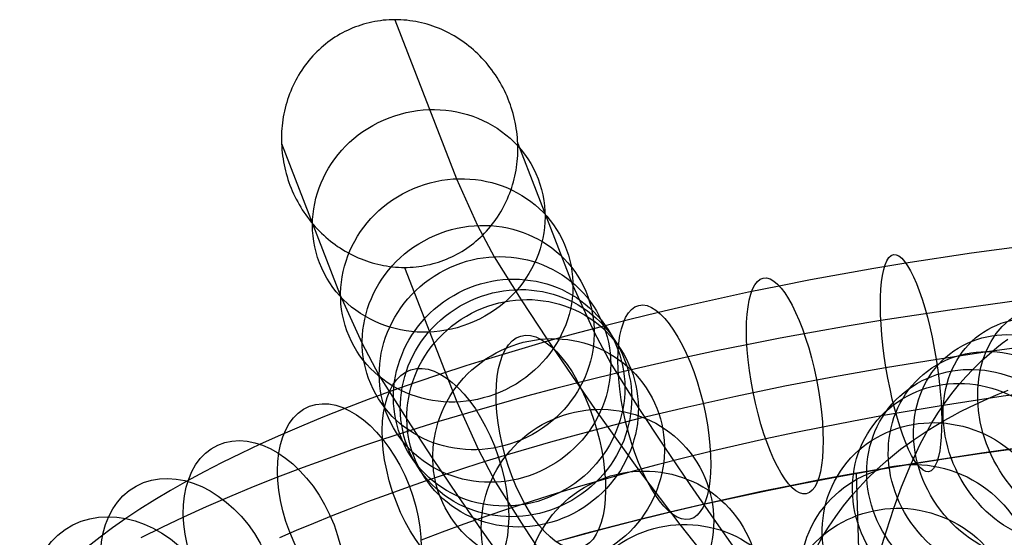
# Model space of a CAD drawing. Extents: x 66.1 to 118.8, y -25.4 to 29.7.
# Tile 15 of 29: x 68.1 to 81.5, y 22.6 to 29.7. Entities that reach past the tile are written whole.
import ezdxf

# ---------------------------------------------------------------- set-up
doc = ezdxf.new("R2010")
doc.units = 0
for name, color, linetype in [('LAYER_02', 110, 'CONTINUOUS'), ('LAYER_05', 157, 'CONTINUOUS'), ('PREDEFINITO', 7, 'CONTINUOUS')]:
    doc.layers.add(name, color=color, linetype=linetype)

msp = doc.modelspace()

# ---------------------------------------------------------------- linework, layer by layer
at = {"layer": 'LAYER_02'}
for p, q in [((72.635, 29.546, 0.145), (72.599, 29.53, 0.145)), ((72.671, 29.56, 0.145), (72.635, 29.546, 0.145)), ((72.708, 29.573, 0.145), (72.671, 29.56, 0.145)), ((72.745, 29.586, 0.145), (72.708, 29.573, 0.145)), ((72.782, 29.598, 0.145), (72.745, 29.586, 0.145)), ((72.82, 29.608, 0.145), (72.782, 29.598, 0.145)), ((72.858, 29.618, 0.145), (72.82, 29.608, 0.145)), ((72.896, 29.626, 0.145), (72.858, 29.618, 0.145)), ((72.935, 29.634, 0.145), (72.896, 29.626, 0.145)), ((72.973, 29.641, 0.145), (72.935, 29.634, 0.145)), ((73.013, 29.646, 0.145), (72.973, 29.641, 0.145)), ((73.052, 29.651, 0.145), (73.013, 29.646, 0.145)), ((73.091, 29.655, 0.145), (73.052, 29.651, 0.145)), ((73.131, 29.657, 0.145), (73.091, 29.655, 0.145)), ((73.171, 29.659, 0.145), (73.131, 29.657, 0.145)), ((73.211, 29.659, 0.145), (73.171, 29.659, 0.145)), ((73.211, 29.659, 0.145), (74.049, 27.488, 6.499)), ((73.252, 29.659, 0.145), (73.211, 29.659, 0.145)), ((73.293, 29.657, 0.145), (73.252, 29.659, 0.145)), ((73.334, 29.655, 0.145), (73.293, 29.657, 0.145)), ((73.374, 29.651, 0.145), (73.334, 29.655, 0.145)), ((73.415, 29.646, 0.145), (73.374, 29.651, 0.145)), ((73.455, 29.64, 0.145), (73.415, 29.646, 0.145)), ((73.494, 29.633, 0.145), (73.455, 29.64, 0.145)), ((73.534, 29.625, 0.145), (73.494, 29.633, 0.145)), ((73.573, 29.617, 0.145), (73.534, 29.625, 0.145)), ((73.612, 29.607, 0.145), (73.573, 29.617, 0.145)), ((73.651, 29.596, 0.145), (73.612, 29.607, 0.145)), ((73.689, 29.584, 0.145), (73.651, 29.596, 0.145)), ((73.727, 29.571, 0.145), (73.689, 29.584, 0.145)), ((73.765, 29.558, 0.145), (73.727, 29.571, 0.145)), ((73.803, 29.543, 0.145), (73.765, 29.558, 0.145)), ((72.393, 29.419, 0.145), (72.36, 29.397, 0.145)), ((72.426, 29.44, 0.145), (72.393, 29.419, 0.145)), ((72.459, 29.46, 0.145), (72.426, 29.44, 0.145)), ((72.494, 29.479, 0.145), (72.459, 29.46, 0.145)), ((72.528, 29.497, 0.145), (72.494, 29.479, 0.145)), ((72.563, 29.514, 0.145), (72.528, 29.497, 0.145)), ((72.599, 29.53, 0.145), (72.563, 29.514, 0.145)), ((73.84, 29.528, 0.145), (73.803, 29.543, 0.145)), ((73.876, 29.511, 0.145), (73.84, 29.528, 0.145)), ((73.913, 29.494, 0.145), (73.876, 29.511, 0.145)), ((73.948, 29.476, 0.145), (73.913, 29.494, 0.145)), ((73.984, 29.457, 0.145), (73.948, 29.476, 0.145)), ((74.019, 29.437, 0.145), (73.984, 29.457, 0.145)), ((74.053, 29.416, 0.145), (74.019, 29.437, 0.145)), ((74.087, 29.394, 0.145), (74.053, 29.416, 0.145)), ((72.204, 29.276, 0.145), (72.175, 29.25, 0.145)), ((72.234, 29.302, 0.145), (72.204, 29.276, 0.145)), ((72.265, 29.327, 0.145), (72.234, 29.302, 0.145)), ((72.296, 29.352, 0.145), (72.265, 29.327, 0.145)), ((72.328, 29.375, 0.145), (72.296, 29.352, 0.145)), ((72.36, 29.397, 0.145), (72.328, 29.375, 0.145)), ((74.121, 29.372, 0.145), (74.087, 29.394, 0.145)), ((74.154, 29.349, 0.145), (74.121, 29.372, 0.145)), ((74.186, 29.325, 0.145), (74.154, 29.349, 0.145)), ((74.218, 29.3, 0.145), (74.186, 29.325, 0.145)), ((74.249, 29.274, 0.145), (74.218, 29.3, 0.145)), ((72.091, 29.164, 0.145), (72.064, 29.134, 0.145)), ((72.118, 29.194, 0.145), (72.091, 29.164, 0.145)), ((72.146, 29.222, 0.145), (72.118, 29.194, 0.145)), ((72.175, 29.25, 0.145), (72.146, 29.222, 0.145)), ((74.28, 29.248, 0.145), (74.249, 29.274, 0.145)), ((74.31, 29.221, 0.145), (74.28, 29.248, 0.145)), ((74.34, 29.193, 0.145), (74.31, 29.221, 0.145)), ((74.369, 29.164, 0.145), (74.34, 29.193, 0.145)), ((74.398, 29.134, 0.145), (74.369, 29.164, 0.145)), ((71.987, 29.039, 0.145), (71.963, 29.006, 0.145)), ((72.012, 29.071, 0.145), (71.987, 29.039, 0.145)), ((72.037, 29.103, 0.145), (72.012, 29.071, 0.145)), ((72.064, 29.134, 0.145), (72.037, 29.103, 0.145)), ((74.426, 29.104, 0.145), (74.398, 29.134, 0.145)), ((74.454, 29.073, 0.145), (74.426, 29.104, 0.145)), ((74.48, 29.041, 0.145), (74.454, 29.073, 0.145)), ((74.506, 29.008, 0.145), (74.48, 29.041, 0.145)), ((74.532, 28.975, 0.145), (74.506, 29.008, 0.145)), ((71.897, 28.903, 0.145), (71.877, 28.868, 0.145)), ((71.918, 28.938, 0.145), (71.897, 28.903, 0.145)), ((71.941, 28.972, 0.145), (71.918, 28.938, 0.145)), ((71.963, 29.006, 0.145), (71.941, 28.972, 0.145)), ((74.556, 28.941, 0.145), (74.532, 28.975, 0.145)), ((74.58, 28.907, 0.145), (74.556, 28.941, 0.145)), ((74.603, 28.872, 0.145), (74.58, 28.907, 0.145)), ((71.821, 28.76, 0.145), (71.805, 28.723, 0.145)), ((71.839, 28.796, 0.145), (71.821, 28.76, 0.145)), ((71.857, 28.832, 0.145), (71.839, 28.796, 0.145)), ((71.877, 28.868, 0.145), (71.857, 28.832, 0.145)), ((74.625, 28.837, 0.145), (74.603, 28.872, 0.145)), ((74.646, 28.801, 0.145), (74.625, 28.837, 0.145)), ((74.666, 28.765, 0.145), (74.646, 28.801, 0.145)), ((74.686, 28.728, 0.145), (74.666, 28.765, 0.145)), ((71.76, 28.609, 0.145), (71.747, 28.57, 0.145)), ((71.774, 28.647, 0.145), (71.76, 28.609, 0.145)), ((71.789, 28.685, 0.145), (71.774, 28.647, 0.145)), ((71.805, 28.723, 0.145), (71.789, 28.685, 0.145)), ((74.704, 28.691, 0.145), (74.686, 28.728, 0.145)), ((74.722, 28.653, 0.145), (74.704, 28.691, 0.145)), ((74.739, 28.615, 0.145), (74.722, 28.653, 0.145)), ((74.755, 28.577, 0.145), (74.739, 28.615, 0.145)), ((71.723, 28.492, 0.145), (71.713, 28.453, 0.145)), ((71.735, 28.531, 0.145), (71.723, 28.492, 0.145)), ((71.747, 28.57, 0.145), (71.735, 28.531, 0.145)), ((74.77, 28.538, 0.145), (74.755, 28.577, 0.145)), ((74.785, 28.499, 0.145), (74.77, 28.538, 0.145)), ((74.798, 28.46, 0.145), (74.785, 28.499, 0.145)), ((71.696, 28.374, 0.145), (71.688, 28.334, 0.145)), ((71.704, 28.413, 0.145), (71.696, 28.374, 0.145)), ((71.713, 28.453, 0.145), (71.704, 28.413, 0.145)), ((74.811, 28.42, 0.145), (74.798, 28.46, 0.145)), ((74.822, 28.38, 0.145), (74.811, 28.42, 0.145)), ((74.833, 28.34, 0.145), (74.822, 28.38, 0.145)), ((74.842, 28.299, 0.145), (74.833, 28.34, 0.145)), ((71.672, 28.213, 0.145), (71.668, 28.173, 0.145)), ((71.676, 28.253, 0.145), (71.672, 28.213, 0.145)), ((71.682, 28.294, 0.145), (71.676, 28.253, 0.145)), ((71.688, 28.334, 0.145), (71.682, 28.294, 0.145)), ((74.851, 28.259, 0.145), (74.842, 28.299, 0.145)), ((74.859, 28.218, 0.145), (74.851, 28.259, 0.145)), ((74.866, 28.177, 0.145), (74.859, 28.218, 0.145)), ((71.664, 28.091, 0.145), (71.663, 28.051, 0.145)), ((71.665, 28.132, 0.145), (71.664, 28.091, 0.145)), ((71.668, 28.173, 0.145), (71.665, 28.132, 0.145)), ((74.872, 28.136, 0.145), (74.866, 28.177, 0.145)), ((74.877, 28.094, 0.145), (74.872, 28.136, 0.145)), ((74.881, 28.053, 0.145), (74.877, 28.094, 0.145)), ((71.663, 28.051, 0.145), (71.663, 28.01, 0.145)), ((71.663, 28.01, 0.145), (71.664, 27.969, 0.145)), ((71.664, 27.969, 0.145), (71.666, 27.928, 0.145)), ((71.664, 27.969, 0.145), (72.465, 25.899, 6.209)), ((74.884, 28.011, 0.145), (74.881, 28.053, 0.145)), ((74.886, 27.97, 0.145), (74.884, 28.011, 0.145)), ((74.887, 27.929, 0.145), (74.886, 27.97, 0.145)), ((74.886, 27.97, 0.145), (75.638, 26.034, 5.822)), ((71.666, 27.928, 0.145), (71.669, 27.886, 0.145)), ((71.669, 27.886, 0.145), (71.673, 27.845, 0.145)), ((71.673, 27.845, 0.145), (71.678, 27.803, 0.145)), ((71.678, 27.803, 0.145), (71.684, 27.762, 0.145)), ((74.882, 27.766, 0.145), (74.885, 27.807, 0.145)), ((74.885, 27.807, 0.145), (74.886, 27.848, 0.145)), ((74.886, 27.848, 0.145), (74.887, 27.888, 0.145)), ((74.887, 27.888, 0.145), (74.887, 27.929, 0.145)), ((71.684, 27.762, 0.145), (71.691, 27.721, 0.145)), ((71.691, 27.721, 0.145), (71.699, 27.68, 0.145)), ((71.699, 27.68, 0.145), (71.707, 27.64, 0.145)), ((74.868, 27.645, 0.145), (74.874, 27.686, 0.145)), ((74.874, 27.686, 0.145), (74.878, 27.726, 0.145)), ((74.878, 27.726, 0.145), (74.882, 27.766, 0.145)), ((71.707, 27.64, 0.145), (71.717, 27.599, 0.145)), ((71.717, 27.599, 0.145), (71.728, 27.559, 0.145)), ((71.728, 27.559, 0.145), (71.739, 27.519, 0.145)), ((74.846, 27.526, 0.145), (74.854, 27.565, 0.145)), ((74.854, 27.565, 0.145), (74.862, 27.605, 0.145)), ((74.862, 27.605, 0.145), (74.868, 27.645, 0.145)), ((71.739, 27.519, 0.145), (71.752, 27.479, 0.145)), ((71.752, 27.479, 0.145), (71.765, 27.44, 0.145)), ((71.765, 27.44, 0.145), (71.779, 27.401, 0.145)), ((71.779, 27.401, 0.145), (71.795, 27.362, 0.145)), ((74.049, 27.488, 6.499), (74.338, 26.851, 8.464)), ((74.803, 27.369, 0.145), (74.815, 27.408, 0.145)), ((74.815, 27.408, 0.145), (74.827, 27.447, 0.145)), ((74.827, 27.447, 0.145), (74.837, 27.486, 0.145)), ((74.837, 27.486, 0.145), (74.846, 27.526, 0.145)), ((71.795, 27.362, 0.145), (71.811, 27.324, 0.145)), ((71.811, 27.324, 0.145), (71.828, 27.285, 0.145)), ((71.828, 27.285, 0.145), (71.845, 27.248, 0.145)), ((74.761, 27.254, 0.145), (74.776, 27.292, 0.145)), ((74.776, 27.292, 0.145), (74.79, 27.33, 0.145)), ((74.79, 27.33, 0.145), (74.803, 27.369, 0.145)), ((71.845, 27.248, 0.145), (71.864, 27.211, 0.145)), ((71.864, 27.211, 0.145), (71.884, 27.174, 0.145)), ((71.884, 27.174, 0.145), (71.904, 27.138, 0.145)), ((71.904, 27.138, 0.145), (71.925, 27.102, 0.145)), ((74.693, 27.107, 0.145), (74.711, 27.143, 0.145)), ((74.711, 27.143, 0.145), (74.729, 27.179, 0.145)), ((74.729, 27.179, 0.145), (74.746, 27.216, 0.145)), ((74.746, 27.216, 0.145), (74.761, 27.254, 0.145)), ((71.925, 27.102, 0.145), (71.947, 27.066, 0.145)), ((71.947, 27.066, 0.145), (71.97, 27.032, 0.145)), ((71.97, 27.032, 0.145), (71.994, 26.997, 0.145)), ((71.994, 26.997, 0.145), (72.018, 26.964, 0.145)), ((74.61, 26.967, 0.145), (74.632, 27.001, 0.145)), ((74.632, 27.001, 0.145), (74.653, 27.036, 0.145)), ((74.653, 27.036, 0.145), (74.673, 27.071, 0.145)), ((74.673, 27.071, 0.145), (74.693, 27.107, 0.145)), ((72.018, 26.964, 0.145), (72.043, 26.931, 0.145)), ((72.043, 26.931, 0.145), (72.069, 26.898, 0.145)), ((72.069, 26.898, 0.145), (72.096, 26.866, 0.145)), ((72.096, 26.866, 0.145), (72.124, 26.835, 0.145)), ((74.513, 26.836, 0.145), (74.538, 26.868, 0.145)), ((74.538, 26.868, 0.145), (74.563, 26.901, 0.145)), ((74.563, 26.901, 0.145), (74.587, 26.933, 0.145)), ((74.587, 26.933, 0.145), (74.61, 26.967, 0.145)), ((72.124, 26.835, 0.145), (72.152, 26.804, 0.145)), ((72.152, 26.804, 0.145), (72.181, 26.774, 0.145)), ((72.181, 26.774, 0.145), (72.21, 26.746, 0.145)), ((72.21, 26.746, 0.145), (72.24, 26.718, 0.145)), ((74.338, 26.851, 8.464), (74.562, 26.426, 9.861)), ((74.404, 26.717, 0.145), (74.432, 26.746, 0.145)), ((74.432, 26.746, 0.145), (74.459, 26.775, 0.145)), ((74.459, 26.775, 0.145), (74.486, 26.805, 0.145)), ((74.486, 26.805, 0.145), (74.513, 26.836, 0.145)), ((72.24, 26.718, 0.145), (72.27, 26.691, 0.145)), ((72.27, 26.691, 0.145), (72.301, 26.665, 0.145)), ((72.301, 26.665, 0.145), (72.332, 26.639, 0.145)), ((72.332, 26.639, 0.145), (72.364, 26.614, 0.145)), ((72.364, 26.614, 0.145), (72.396, 26.59, 0.145)), ((72.396, 26.59, 0.145), (72.429, 26.567, 0.145)), ((74.254, 26.588, 0.145), (74.285, 26.612, 0.145)), ((74.285, 26.612, 0.145), (74.316, 26.637, 0.145)), ((74.316, 26.637, 0.145), (74.346, 26.663, 0.145)), ((74.346, 26.663, 0.145), (74.375, 26.69, 0.145)), ((74.375, 26.69, 0.145), (74.404, 26.717, 0.145)), ((72.429, 26.567, 0.145), (72.463, 26.545, 0.145)), ((72.463, 26.545, 0.145), (72.497, 26.523, 0.145)), ((72.497, 26.523, 0.145), (72.531, 26.502, 0.145)), ((72.531, 26.502, 0.145), (72.566, 26.482, 0.145)), ((72.566, 26.482, 0.145), (72.602, 26.463, 0.145)), ((72.602, 26.463, 0.145), (72.638, 26.445, 0.145)), ((74.022, 26.442, 0.145), (74.057, 26.46, 0.145)), ((74.057, 26.46, 0.145), (74.091, 26.479, 0.145)), ((74.091, 26.479, 0.145), (74.124, 26.499, 0.145)), ((74.124, 26.499, 0.145), (74.158, 26.52, 0.145)), ((74.158, 26.52, 0.145), (74.19, 26.542, 0.145)), ((74.19, 26.542, 0.145), (74.223, 26.564, 0.145)), ((74.223, 26.564, 0.145), (74.254, 26.588, 0.145)), ((72.638, 26.445, 0.145), (72.674, 26.428, 0.145)), ((72.674, 26.428, 0.145), (72.71, 26.411, 0.145)), ((72.71, 26.411, 0.145), (72.748, 26.396, 0.145)), ((72.748, 26.396, 0.145), (72.785, 26.381, 0.145)), ((72.785, 26.381, 0.145), (72.823, 26.368, 0.145)), ((72.823, 26.368, 0.145), (72.861, 26.355, 0.145)), ((72.861, 26.355, 0.145), (72.899, 26.343, 0.145)), ((72.899, 26.343, 0.145), (72.938, 26.332, 0.145)), ((72.938, 26.332, 0.145), (72.977, 26.322, 0.145)), ((72.977, 26.322, 0.145), (73.016, 26.314, 0.145)), ((73.692, 26.321, 0.145), (73.73, 26.331, 0.145)), ((73.73, 26.331, 0.145), (73.768, 26.342, 0.145)), ((73.768, 26.342, 0.145), (73.806, 26.353, 0.145)), ((73.806, 26.353, 0.145), (73.843, 26.366, 0.145)), ((73.843, 26.366, 0.145), (73.879, 26.379, 0.145)), ((73.879, 26.379, 0.145), (73.916, 26.394, 0.145)), ((73.916, 26.394, 0.145), (73.951, 26.409, 0.145)), ((73.951, 26.409, 0.145), (73.987, 26.425, 0.145)), ((73.987, 26.425, 0.145), (74.022, 26.442, 0.145)), ((74.562, 26.426, 9.861), (74.932, 25.838, 12.012)), ((73.016, 26.314, 0.145), (73.056, 26.306, 0.145)), ((73.056, 26.306, 0.145), (73.096, 26.299, 0.145)), ((73.096, 26.299, 0.145), (73.136, 26.293, 0.145)), ((73.136, 26.293, 0.145), (73.176, 26.288, 0.145)), ((73.176, 26.288, 0.145), (73.216, 26.285, 0.145)), ((73.216, 26.285, 0.145), (73.257, 26.282, 0.145)), ((73.257, 26.282, 0.145), (73.298, 26.28, 0.145)), ((73.298, 26.28, 0.145), (73.339, 26.28, 0.145)), ((73.339, 26.28, 0.145), (73.379, 26.28, 0.145)), ((73.339, 26.28, 0.145), (74.054, 24.445, 5.531)), ((73.379, 26.28, 0.145), (73.419, 26.282, 0.145)), ((73.419, 26.282, 0.145), (73.459, 26.284, 0.145)), ((73.459, 26.284, 0.145), (73.498, 26.288, 0.145)), ((73.498, 26.288, 0.145), (73.538, 26.293, 0.145)), ((73.538, 26.293, 0.145), (73.577, 26.298, 0.145)), ((73.577, 26.298, 0.145), (73.616, 26.305, 0.145)), ((73.616, 26.305, 0.145), (73.654, 26.313, 0.145)), ((73.654, 26.313, 0.145), (73.692, 26.321, 0.145)), ((75.638, 26.034, 5.822), (75.927, 25.395, 7.791)), ((72.465, 25.899, 6.209), (72.76, 25.249, 8.214)), ((74.932, 25.838, 12.012), (75.283, 25.306, 14.138)), ((75.927, 25.395, 7.791), (76.154, 24.967, 9.197)), ((72.76, 25.249, 8.214), (72.993, 24.809, 9.661)), ((75.283, 25.306, 14.138), (75.622, 24.805, 16.313)), ((81.494, 25.245, 79.049), (81.571, 25.302, 79.222)), ((81.282, 25.07, 78.511), (81.352, 25.13, 78.699)), ((81.352, 25.13, 78.699), (81.422, 25.188, 78.875)), ((81.422, 25.188, 78.875), (81.494, 25.245, 79.049)), ((81.091, 24.889, 77.939), (81.215, 25.009, 78.321)), ((81.215, 25.009, 78.321), (81.282, 25.07, 78.511)), ((76.154, 24.967, 9.197), (76.53, 24.369, 11.386)), ((81, 24.792, 77.628), (81.091, 24.889, 77.939)), ((72.993, 24.809, 9.661), (73.371, 24.208, 11.859)), ((75.622, 24.805, 16.313), (75.942, 24.342, 18.5)), ((80.915, 24.696, 77.315), (81, 24.792, 77.628)), ((80.804, 24.559, 76.858), (80.915, 24.696, 77.315)), ((81.436, 24.549, 82.266), (81.575, 24.606, 82.426)), ((74.054, 24.445, 5.531), (74.35, 23.793, 7.54)), ((80.704, 24.424, 76.397), (80.804, 24.559, 76.858)), ((81.174, 24.433, 81.938), (81.302, 24.492, 82.103)), ((81.302, 24.492, 82.103), (81.436, 24.549, 82.266)), ((75.942, 24.342, 18.5), (76.253, 23.903, 20.774)), ((76.53, 24.369, 11.386), (76.887, 23.827, 13.551)), ((80.614, 24.292, 75.935), (80.704, 24.424, 76.397)), ((80.81, 24.25, 81.414), (80.926, 24.312, 81.59)), ((80.926, 24.312, 81.59), (81.047, 24.373, 81.765)), ((81.047, 24.373, 81.765), (81.174, 24.433, 81.938)), ((73.371, 24.208, 11.859), (73.724, 23.672, 14.001)), ((80.534, 24.161, 75.47), (80.614, 24.292, 75.935)), ((80.59, 24.124, 81.049), (80.7, 24.189, 81.236)), ((80.7, 24.189, 81.236), (80.81, 24.25, 81.414)), ((80.374, 23.87, 74.395), (80.534, 24.161, 75.47)), ((80.386, 23.996, 80.671), (80.485, 24.06, 80.86)), ((80.485, 24.06, 80.86), (80.59, 24.124, 81.049)), ((80.198, 23.864, 80.279), (80.292, 23.932, 80.481)), ((80.292, 23.932, 80.481), (80.386, 23.996, 80.671)), ((74.35, 23.793, 7.54), (74.584, 23.35, 8.998)), ((76.253, 23.903, 20.774), (76.546, 23.5, 23.058)), ((76.887, 23.827, 13.551), (77.232, 23.317, 15.765)), ((80.024, 23.731, 79.875), (80.108, 23.798, 80.078)), ((80.108, 23.798, 80.078), (80.198, 23.864, 80.279)), ((80.245, 23.591, 73.313), (80.374, 23.87, 74.395)), ((73.724, 23.672, 14.001), (74.065, 23.167, 16.192)), ((79.863, 23.596, 79.458), (79.944, 23.665, 79.673)), ((79.944, 23.665, 79.673), (80.024, 23.731, 79.875)), ((79.648, 23.391, 78.812), (79.787, 23.527, 79.242)), ((79.787, 23.527, 79.242), (79.863, 23.596, 79.458)), ((80.121, 23.284, 72.066), (80.245, 23.591, 73.313)), ((76.546, 23.5, 23.058), (77.096, 22.772, 27.842)), ((79.546, 23.283, 78.465), (79.648, 23.391, 78.812)), ((74.584, 23.35, 8.998), (74.969, 22.739, 11.233)), ((77.232, 23.317, 15.765), (77.558, 22.846, 17.991)), ((79.452, 23.177, 78.118), (79.546, 23.283, 78.465)), ((80.017, 22.993, 70.814), (80.121, 23.284, 72.066)), ((74.065, 23.167, 16.192), (74.387, 22.701, 18.393)), ((79.33, 23.027, 77.616), (79.452, 23.177, 78.118)), ((79.222, 22.881, 77.117), (79.33, 23.027, 77.616)), ((79.915, 22.684, 69.39), (80.017, 22.993, 70.814)), ((77.558, 22.846, 17.991), (77.875, 22.399, 20.302)), ((79.125, 22.738, 76.619), (79.222, 22.881, 77.117)), ((74.387, 22.701, 18.393), (74.701, 22.259, 20.68)), ((74.969, 22.739, 11.233), (75.329, 22.193, 13.414)), ((77.096, 22.772, 27.842), (77.632, 22.102, 33.284)), ((79.039, 22.598, 76.122), (79.125, 22.738, 76.619)), ((78.871, 22.291, 74.986), (79.039, 22.598, 76.122)), ((79.826, 22.398, 67.963), (79.915, 22.684, 69.39))]:
    msp.add_line(p, q, dxfattribs=at)
at = {"layer": 'LAYER_02', "extrusion": (0.119189, -0.309021, 0.943557)}
msp.add_circle((78.422, -0.259, 3.489), 1.597, dxfattribs=at)
at = {"layer": 'LAYER_02', "extrusion": (0.127928, -0.300266, 0.945238)}
msp.add_circle((78.306, -2.893, 7.362), 1.597, dxfattribs=at)
at = {"layer": 'LAYER_02', "extrusion": (0.14001, -0.285916, 0.947971)}
msp.add_circle((77.907, -6.889, 10.755), 1.597, dxfattribs=at)
at = {"layer": 'LAYER_02', "extrusion": (0.153178, -0.265872, 0.951761)}
msp.add_circle((77.042, -12.015, 13.78), 1.597, dxfattribs=at)
at = {"layer": 'LAYER_02', "extrusion": (0.159388, -0.24789, 0.955587)}
msp.add_circle((76.179, -15.78, 15.914), 1.598, dxfattribs=at)
at = {"layer": 'LAYER_02', "extrusion": (0.157666, -0.243293, 0.957053)}
msp.add_circle((76.108, -16.129, 16.477), 1.598, dxfattribs=at)
at = {"layer": 'LAYER_02', "extrusion": (0.155741, -0.239083, 0.958428)}
msp.add_circle((76.06, -16.387, 17.005), 1.598, dxfattribs=at)
at = {"layer": 'LAYER_02', "extrusion": (0.565605, 0.263702, 0.781379)}
msp.add_circle((-12.874, -15.829, 116.38), 1.597, dxfattribs=at)
at = {"layer": 'LAYER_02', "extrusion": (0.481295, 0.274937, 0.832325)}
msp.add_circle((-19.837, -24.645, 113.105), 1.597, dxfattribs=at)
at = {"layer": 'LAYER_02', "extrusion": (0.148068, -0.221948, 0.963751)}
msp.add_circle((75.826, -17.562, 19.156), 1.598, dxfattribs=at)
at = {"layer": 'LAYER_02', "extrusion": (0.402434, 0.279957, 0.871591)}
msp.add_circle((-27.121, -31.208, 109.158), 1.597, dxfattribs=at)
at = {"layer": 'LAYER_02', "extrusion": (0.331923, 0.279928, 0.900815)}
msp.add_circle((-34.468, -35.427, 104.931), 1.597, dxfattribs=at)
at = {"layer": 'LAYER_02', "extrusion": (0.27103, 0.2761, 0.922123)}
msp.add_circle((-41.575, -37.488, 100.72), 1.597, dxfattribs=at)
at = {"layer": 'LAYER_02', "extrusion": (0.231203, 0.271319, 0.934308)}
msp.add_circle((-46.635, -37.846, 97.644), 1.598, dxfattribs=at)
at = {"layer": 'LAYER_02', "extrusion": (0.132152, -0.188687, 0.973105)}
msp.add_circle((75.293, -20.069, 23.445), 1.599, dxfattribs=at)
at = {"layer": 'LAYER_02', "extrusion": (0.151251, 0.25409, 0.955281)}
msp.add_circle((-57.706, -35.523, 90.415), 1.598, dxfattribs=at)
at = {"layer": 'LAYER_02', "extrusion": (0.101035, 0.233636, 0.967061)}
msp.add_circle((-64.98, -31.638, 84.517), 1.598, dxfattribs=at)
at = {"layer": 'LAYER_02', "extrusion": (0.116197, -0.157725, 0.980623)}
msp.add_circle((74.661, -22.769, 27.799), 1.599, dxfattribs=at)
at = {"layer": 'LAYER_02', "extrusion": (0.071919, 0.210779, 0.974885)}
msp.add_circle((-68.883, -29.144, 79.636), 1.598, dxfattribs=at)
at = {"layer": 'LAYER_02', "extrusion": (0.100893, -0.129867, 0.986385)}
msp.add_circle((73.915, -25.634, 32.284), 1.599, dxfattribs=at)
at = {"layer": 'LAYER_05'}
for p, q in [((80.604, 25.029, 85.057), (81.318, 25.135, 85.211)), ((81.318, 25.135, 85.211), (82.042, 25.232, 85.349)), ((79.9, 24.916, 84.888), (80.604, 25.029, 85.057)), ((79.208, 24.793, 84.702), (79.9, 24.916, 84.888)), ((78.527, 24.663, 84.499), (79.208, 24.793, 84.702)), ((77.86, 24.525, 84.279), (78.527, 24.663, 84.499)), ((77.206, 24.379, 84.041), (77.86, 24.525, 84.279)), ((76.566, 24.226, 83.785), (77.206, 24.379, 84.041)), ((75.943, 24.066, 83.513), (76.566, 24.226, 83.785)), ((75.637, 23.984, 83.37), (75.943, 24.066, 83.513)), ((75.336, 23.9, 83.223), (75.637, 23.984, 83.37)), ((74.747, 23.728, 82.916), (75.04, 23.815, 83.072)), ((75.04, 23.815, 83.072), (75.336, 23.9, 83.223)), ((74.177, 23.55, 82.592), (74.46, 23.639, 82.756)), ((74.46, 23.639, 82.756), (74.747, 23.728, 82.916)), ((73.899, 23.459, 82.424), (74.177, 23.55, 82.592)), ((73.359, 23.274, 82.075), (73.627, 23.367, 82.252)), ((73.627, 23.367, 82.252), (73.899, 23.459, 82.424)), ((73.097, 23.179, 81.894), (73.359, 23.274, 82.075)), ((72.841, 23.084, 81.709), (73.097, 23.179, 81.894)), ((72.344, 22.89, 81.327), (72.589, 22.988, 81.52)), ((72.589, 22.988, 81.52), (72.841, 23.084, 81.709)), ((72.104, 22.792, 81.129), (72.344, 22.89, 81.327)), ((71.87, 22.693, 80.928), (72.104, 22.792, 81.129)), ((71.642, 22.594, 80.722), (71.87, 22.693, 80.928))]:
    msp.add_line(p, q, dxfattribs=at)
at = {"layer": 'PREDEFINITO'}
for p, q in [((81.978, 26.596, 84.728), (81.075, 26.474, 84.554)), ((81.075, 26.474, 84.554), (80.18, 26.337, 84.353)), ((80.18, 26.337, 84.353), (79.744, 26.264, 84.244)), ((79.31, 26.188, 84.129), (78.879, 26.109, 84.006)), ((79.744, 26.264, 84.244), (79.31, 26.188, 84.129)), ((78.879, 26.109, 84.006), (78.452, 26.026, 83.876)), ((78.035, 25.941, 83.741), (77.622, 25.852, 83.599)), ((78.452, 26.026, 83.876), (78.035, 25.941, 83.741)), ((77.622, 25.852, 83.599), (77.213, 25.761, 83.449)), ((81.726, 25.827, 86.689), (80.78, 25.698, 86.506)), ((76.807, 25.666, 83.292), (76.414, 25.569, 83.13)), ((77.213, 25.761, 83.449), (76.807, 25.666, 83.292)), ((80.78, 25.698, 86.506), (79.839, 25.554, 86.295)), ((76.414, 25.569, 83.13), (76.025, 25.47, 82.961)), ((79.839, 25.554, 86.295), (79.379, 25.478, 86.18)), ((76.025, 25.47, 82.961), (75.641, 25.368, 82.785)), ((78.92, 25.397, 86.058), (78.464, 25.313, 85.928)), ((79.379, 25.478, 86.18), (78.92, 25.397, 86.058)), ((75.261, 25.263, 82.6), (74.895, 25.157, 82.413)), ((75.641, 25.368, 82.785), (75.261, 25.263, 82.6)), ((78.464, 25.313, 85.928), (78.01, 25.225, 85.79)), ((74.895, 25.157, 82.413), (74.534, 25.048, 82.218)), ((77.567, 25.135, 85.647), (77.127, 25.04, 85.495)), ((78.01, 25.225, 85.79), (77.567, 25.135, 85.647)), ((74.534, 25.048, 82.218), (74.179, 24.937, 82.015)), ((77.127, 25.04, 85.495), (76.69, 24.942, 85.335)), ((74.179, 24.937, 82.015), (73.83, 24.823, 81.804)), ((76.69, 24.942, 85.335), (76.256, 24.841, 85.167)), ((73.83, 24.823, 81.804), (73.495, 24.71, 81.591)), ((75.834, 24.738, 84.994), (75.417, 24.631, 84.812)), ((76.256, 24.841, 85.167), (75.834, 24.738, 84.994)), ((73.166, 24.594, 81.371), (72.844, 24.476, 81.143)), ((73.495, 24.71, 81.591), (73.166, 24.594, 81.371)), ((75.417, 24.631, 84.812), (75.003, 24.521, 84.622)), ((82.357, 24.637, 84.008), (81.505, 24.522, 83.843)), ((72.844, 24.476, 81.143), (72.528, 24.355, 80.907)), ((75.003, 24.521, 84.622), (74.594, 24.407, 84.423)), ((81.505, 24.522, 83.843), (80.662, 24.393, 83.654)), ((72.528, 24.355, 80.907), (72.228, 24.236, 80.669)), ((74.594, 24.407, 84.423), (74.198, 24.293, 84.221)), ((80.253, 24.325, 83.552), (79.847, 24.254, 83.444)), ((80.662, 24.393, 83.654), (80.253, 24.325, 83.552)), ((72.228, 24.236, 80.669), (71.935, 24.114, 80.423)), ((73.807, 24.176, 84.009), (73.421, 24.055, 83.789)), ((74.198, 24.293, 84.221), (73.807, 24.176, 84.009)), ((79.444, 24.179, 83.329), (79.045, 24.102, 83.208)), ((79.847, 24.254, 83.444), (79.444, 24.179, 83.329)), ((71.935, 24.114, 80.423), (71.649, 23.991, 80.17)), ((73.421, 24.055, 83.789), (73.04, 23.931, 83.559)), ((79.045, 24.102, 83.208), (78.656, 24.022, 83.082)), ((71.649, 23.991, 80.17), (71.372, 23.866, 79.91)), ((73.04, 23.931, 83.559), (72.674, 23.807, 83.326)), ((78.271, 23.94, 82.95), (77.89, 23.855, 82.81)), ((78.656, 24.022, 83.082), (78.271, 23.94, 82.95)), ((71.372, 23.866, 79.91), (71.108, 23.742, 79.647)), ((72.674, 23.807, 83.326), (72.313, 23.679, 83.085)), ((77.89, 23.855, 82.81), (77.513, 23.766, 82.664)), ((81.185, 23.742, 85.791), (81.678, 23.811, 85.89)), ((82.105, 23.868, 85.969), (81.21, 23.746, 85.796)), ((71.108, 23.742, 79.647), (70.854, 23.617, 79.378)), ((72.313, 23.679, 83.085), (71.959, 23.549, 82.834)), ((77.148, 23.677, 82.514), (76.787, 23.585, 82.357)), ((77.513, 23.766, 82.664), (77.148, 23.677, 82.514)), ((80.209, 23.591, 85.57), (80.696, 23.669, 85.684)), ((81.21, 23.746, 85.796), (80.322, 23.61, 85.596)), ((80.696, 23.669, 85.684), (81.185, 23.742, 85.791)), ((70.854, 23.617, 79.378), (70.608, 23.491, 79.101)), ((71.959, 23.549, 82.834), (71.611, 23.417, 82.573)), ((76.787, 23.585, 82.357), (76.43, 23.49, 82.193)), ((79.244, 23.423, 85.314), (79.725, 23.509, 85.446)), ((79.888, 23.538, 85.489), (79.457, 23.463, 85.374)), ((79.725, 23.509, 85.446), (80.209, 23.591, 85.57)), ((80.322, 23.61, 85.596), (79.888, 23.538, 85.489)), ((70.608, 23.491, 79.101), (70.372, 23.363, 78.817)), ((71.611, 23.417, 82.573), (71.279, 23.284, 82.31)), ((76.079, 23.392, 82.023), (75.741, 23.295, 81.849)), ((76.43, 23.49, 82.193), (76.079, 23.392, 82.023)), ((79.029, 23.384, 85.252), (78.603, 23.301, 85.122)), ((78.767, 23.332, 85.173), (79.244, 23.423, 85.314)), ((79.457, 23.463, 85.374), (79.029, 23.384, 85.252)), ((79.503, 23.471, 85.386), (79.591, 20.631, 78.337)), ((70.149, 23.237, 78.53), (69.936, 23.11, 78.236)), ((70.372, 23.363, 78.817), (70.149, 23.237, 78.53)), ((71.279, 23.284, 82.31), (70.953, 23.149, 82.037)), ((75.741, 23.295, 81.849), (75.408, 23.195, 81.669)), ((77.823, 23.138, 84.863), (78.293, 23.237, 85.023)), ((78.603, 23.301, 85.122), (78.188, 23.216, 84.988)), ((78.293, 23.237, 85.023), (78.767, 23.332, 85.173)), ((69.936, 23.11, 78.236), (69.733, 22.983, 77.936)), ((70.953, 23.149, 82.037), (70.635, 23.012, 81.755)), ((75.408, 23.195, 81.669), (75.08, 23.092, 81.482)), ((77.356, 23.034, 84.693), (77.823, 23.138, 84.863)), ((77.776, 23.128, 84.846), (77.367, 23.036, 84.696)), ((78.188, 23.216, 84.988), (77.776, 23.128, 84.846)), ((69.733, 22.983, 77.936), (69.54, 22.855, 77.63)), ((70.635, 23.012, 81.755), (70.325, 22.872, 81.464)), ((74.759, 22.987, 81.289), (74.451, 22.883, 81.093)), ((75.08, 23.092, 81.482), (74.759, 22.987, 81.289)), ((76.894, 22.925, 84.512), (77.356, 23.034, 84.693)), ((77.367, 23.036, 84.696), (76.961, 22.941, 84.539)), ((69.54, 22.855, 77.63), (69.359, 22.727, 77.319)), ((70.325, 22.872, 81.464), (70.029, 22.733, 81.17)), ((74.451, 22.883, 81.093), (74.15, 22.777, 80.891)), ((76.568, 22.845, 84.377), (76.178, 22.746, 84.208)), ((76.436, 22.812, 84.321), (76.894, 22.925, 84.512)), ((76.961, 22.941, 84.539), (76.568, 22.845, 84.377)), ((69.359, 22.727, 77.319), (69.188, 22.6, 77.003)), ((70.029, 22.733, 81.17), (69.743, 22.592, 80.866)), ((74.15, 22.777, 80.891), (73.855, 22.669, 80.682)), ((76.178, 22.746, 84.208), (75.793, 22.643, 84.031)), ((75.983, 22.694, 84.119), (76.436, 22.812, 84.321)), ((69.188, 22.6, 77.003), (69.026, 22.473, 76.682)), ((73.855, 22.669, 80.682), (73.568, 22.559, 80.467)), ((75.793, 22.643, 84.031), (75.411, 22.537, 83.846)), ((75.534, 22.572, 83.906), (75.983, 22.694, 84.119))]:
    msp.add_line(p, q, dxfattribs=at)
at = {"layer": 'PREDEFINITO', "extrusion": (0.960434, 0.155378, 0.231135)}
msp.add_circle((11.837, 63.441, 100.596), 1.5, dxfattribs=at)
at = {"layer": 'PREDEFINITO', "extrusion": (0.937311, 0.186647, 0.294298)}
msp.add_circle((8.852, 56.674, 103.076), 1.5, dxfattribs=at)
at = {"layer": 'PREDEFINITO', "extrusion": (0.906506, 0.217114, 0.36209)}
msp.add_circle((5.727, 49.098, 105.358), 1.5, dxfattribs=at)
at = {"layer": 'PREDEFINITO', "extrusion": (0.867406, 0.245605, 0.432765)}
msp.add_circle((2.471, 40.839, 107.233), 1.5, dxfattribs=at)
at = {"layer": 'PREDEFINITO', "extrusion": (0.818235, 0.271905, 0.506516)}
msp.add_circle((-1.042, 31.8, 108.595), 1.5, dxfattribs=at)
at = {"layer": 'PREDEFINITO', "extrusion": (0.757067, 0.295214, 0.582836)}
msp.add_circle((-4.955, 21.958, 109.254), 1.5, dxfattribs=at)
at = {"layer": 'PREDEFINITO', "extrusion": (0.682257, 0.314065, 0.660218)}
msp.add_circle((-9.433, 11.428, 108.947), 1.5, dxfattribs=at)
at = {"layer": 'PREDEFINITO', "extrusion": (0.592181, 0.327219, 0.736376)}
msp.add_circle((-14.81, 0.515, 107.357), 1.5, dxfattribs=at)
at = {"layer": 'PREDEFINITO', "extrusion": (0.488592, 0.33344, 0.806285)}
msp.add_circle((-21.48, -9.826, 104.189), 1.5, dxfattribs=at)

doc.saveas('drawing.dxf')
